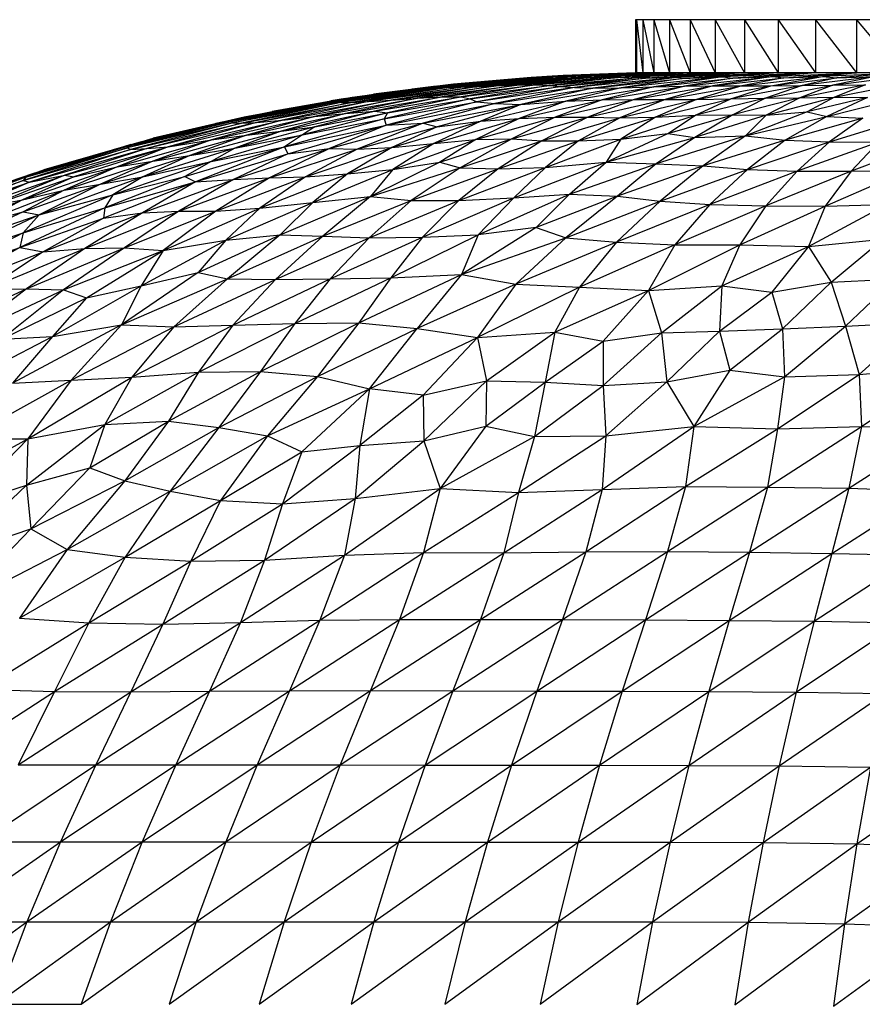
# Paper-space layout '_Izquierda' of a CAD drawing. Header units: millimetres. Extents: x -200 to 200, y -209 to 424.
# Tile 19 of 31: x -50 to -18, y 111 to 149. Entities that reach past the tile are written whole.
import ezdxf

# ---------------------------------------------------------------- set-up
doc = ezdxf.new("R2010")
doc.units = ezdxf.units.MM

psp = doc.layouts.new('_Izquierda')

# ---------------------------------------------------------------- linework, layer by layer
at = {"color": 7, "linetype": 'Continuous', "lineweight": 25}
for p, q in [((26.49, 148.513), (-26.498, 148.513)), ((-26.498, 148.513), (-26.452, 146.502)), ((-26.498, 148.513), (-26.498, 146.502)), ((-26.452, 148.513), (-26.452, 146.502)), ((-26.452, 148.513), (-26.22, 146.502)), ((-26.22, 148.513), (-26.22, 146.502)), ((-26.22, 148.513), (-25.804, 146.502)), ((-25.804, 148.513), (-25.804, 146.502)), ((-25.804, 148.513), (-25.207, 146.502)), ((-25.207, 148.513), (-25.207, 146.502)), ((-25.207, 148.513), (-24.433, 146.502)), ((-24.433, 148.513), (-24.433, 146.502)), ((-24.433, 148.513), (-23.488, 146.502)), ((-23.488, 148.513), (-22.379, 146.502)), ((-23.488, 148.513), (-23.488, 146.502)), ((-22.379, 148.513), (-21.112, 146.502)), ((-22.379, 148.513), (-22.379, 146.502)), ((-21.112, 148.513), (-19.697, 146.502)), ((-21.112, 148.513), (-21.112, 146.502)), ((-19.697, 148.513), (-18.145, 146.502)), ((-19.697, 148.513), (-19.697, 146.502)), ((-18.145, 148.513), (-18.145, 146.502)), ((-18.145, 148.513), (-16.464, 146.502)), ((-29.602, 146.357), (-33.974, 145.97)), ((-30.549, 146.306), (-33.974, 145.97)), ((-33.973, 145.994), (-30.549, 146.306)), ((-29.602, 146.357), (-33.823, 145.959)), ((-33.823, 145.959), (-30.201, 146.298)), ((-30.442, 146.332), (-33.777, 146.029)), ((-33.777, 146.029), (-31.095, 146.256)), ((-29.064, 146.355), (-33.539, 145.954)), ((-30.201, 146.298), (-33.539, 145.954)), ((-30.442, 146.332), (-33.371, 146.08)), ((-33.141, 146.103), (-31.201, 146.272)), ((-33.141, 146.103), (-32.566, 146.15)), ((-29.064, 146.355), (-33.095, 145.963)), ((-33.095, 145.963), (-29.441, 146.304)), ((-28.165, 146.365), (-32.488, 145.983)), ((-29.441, 146.304), (-32.488, 145.983)), ((-28.165, 146.365), (-31.757, 146.013)), ((-31.757, 146.013), (-28.316, 146.322)), ((-31.201, 146.272), (-30.908, 146.292)), ((-30.979, 146.038), (-27.034, 146.374)), ((-28.316, 146.322), (-30.979, 146.038)), ((-29.789, 146.367), (-30.549, 146.306)), ((-30.549, 146.306), (-29.602, 146.357)), ((-29.647, 146.385), (-30.442, 146.332)), ((-30.442, 146.332), (-29.789, 146.367)), ((-27.034, 146.374), (-30.291, 146.048)), ((-30.291, 146.048), (-27.151, 146.325)), ((-29.602, 146.357), (-30.201, 146.298)), ((-30.201, 146.298), (-29.064, 146.355)), ((-26.22, 146.502), (-29.789, 146.367)), ((-26.452, 146.502), (-29.789, 146.367)), ((-29.741, 146.03), (-25.959, 146.366)), ((-27.151, 146.325), (-29.741, 146.03)), ((-26.452, 146.502), (-29.647, 146.385)), ((-26.498, 146.502), (-29.647, 146.385)), ((-29.228, 146.407), (-29.647, 146.385)), ((-25.804, 146.502), (-29.602, 146.357)), ((-26.22, 146.502), (-29.602, 146.357)), ((-29.441, 146.304), (-28.165, 146.365)), ((-29.064, 146.355), (-29.441, 146.304)), ((-25.959, 146.366), (-29.331, 145.989)), ((-29.331, 145.989), (-26.114, 146.302)), ((-26.498, 146.502), (-29.228, 146.407)), ((-25.207, 146.502), (-29.064, 146.355)), ((-25.804, 146.502), (-29.064, 146.355)), ((-24.818, 146.348), (-28.802, 145.949)), ((-26.114, 146.302), (-28.802, 145.949)), ((-24.433, 146.502), (-28.316, 146.322)), ((-28.316, 146.322), (-27.034, 146.374)), ((-28.165, 146.365), (-28.316, 146.322)), ((-24.433, 146.502), (-28.165, 146.365)), ((-25.207, 146.502), (-28.165, 146.365)), ((-24.818, 146.348), (-28.109, 145.923)), ((-28.109, 145.923), (-24.736, 146.288)), ((-27.151, 146.325), (-23.488, 146.502)), ((-27.034, 146.374), (-27.151, 146.325)), ((-27.151, 146.325), (-25.959, 146.366)), ((-27.034, 146.374), (-23.488, 146.502)), ((-24.433, 146.502), (-27.034, 146.374)), ((-23.194, 146.353), (-27.034, 145.94)), ((-24.736, 146.288), (-27.034, 145.94)), ((26.49, 146.502), (-26.498, 146.502)), ((-22.379, 146.502), (-26.114, 146.302)), ((-25.959, 146.366), (-26.114, 146.302)), ((-26.114, 146.302), (-24.818, 146.348)), ((-22.379, 146.502), (-25.959, 146.366)), ((-23.488, 146.502), (-25.959, 146.366)), ((-23.194, 146.353), (-25.802, 145.981)), ((-25.802, 145.981), (-22.821, 146.308)), ((-21.112, 146.502), (-24.818, 146.348)), ((-22.379, 146.502), (-24.818, 146.348)), ((-24.818, 146.348), (-24.736, 146.288)), ((-21.112, 146.502), (-24.736, 146.288)), ((-24.736, 146.288), (-23.194, 146.353)), ((-24.64, 146.001), (-21.326, 146.365)), ((-22.821, 146.308), (-24.64, 146.001)), ((-21.326, 146.365), (-23.578, 146.009)), ((-23.578, 146.009), (-20.893, 146.316)), ((-19.697, 146.502), (-23.194, 146.353)), ((-21.112, 146.502), (-23.194, 146.353)), ((-23.194, 146.353), (-22.821, 146.308)), ((-19.697, 146.502), (-22.821, 146.308)), ((-22.821, 146.308), (-21.326, 146.365)), ((-22.477, 146.011), (-19.437, 146.368)), ((-20.893, 146.316), (-22.477, 146.011)), ((-21.381, 146.018), (-19.437, 146.368)), ((-21.381, 146.018), (-18.893, 146.322)), ((-21.326, 146.365), (-18.145, 146.502)), ((-19.697, 146.502), (-21.326, 146.365)), ((-21.326, 146.365), (-20.893, 146.316)), ((-20.893, 146.316), (-18.145, 146.502)), ((-20.893, 146.316), (-19.437, 146.368)), ((-17.431, 146.373), (-20.196, 146.027)), ((-18.893, 146.322), (-20.196, 146.027)), ((-16.464, 146.502), (-19.437, 146.368)), ((-18.145, 146.502), (-19.437, 146.368)), ((-19.437, 146.368), (-18.893, 146.322)), ((-17.431, 146.373), (-19.035, 146.038)), ((-19.035, 146.038), (-16.771, 146.329)), ((-16.464, 146.502), (-18.893, 146.322)), ((-18.893, 146.322), (-17.431, 146.373)), ((-33.973, 145.994), (-37.846, 145.436)), ((-33.974, 145.97), (-37.846, 145.436)), ((-33.974, 145.97), (-37.836, 145.398)), ((-37.836, 145.398), (-33.823, 145.959)), ((-33.777, 146.029), (-37.699, 145.485)), ((-37.699, 145.485), (-33.973, 145.994)), ((-33.823, 145.959), (-37.613, 145.384)), ((-33.539, 145.954), (-37.613, 145.384)), ((-37.237, 145.383), (-33.095, 145.963)), ((-33.539, 145.954), (-37.237, 145.383)), ((-33.777, 146.029), (-37.198, 145.579)), ((-32.488, 145.983), (-36.582, 145.418)), ((-33.095, 145.963), (-36.582, 145.418)), ((-33.371, 146.08), (-36.396, 145.703)), ((-35.729, 145.477), (-31.757, 146.013)), ((-32.488, 145.983), (-35.729, 145.477)), ((-35.224, 145.849), (-34.931, 145.892)), ((-34.032, 145.998), (-34.931, 145.892)), ((-34.73, 145.548), (-30.979, 146.038)), ((-31.757, 146.013), (-34.73, 145.548)), ((-33.973, 145.994), (-33.974, 145.97)), ((-33.974, 145.97), (-33.823, 145.959)), ((-33.777, 146.029), (-33.973, 145.994)), ((-33.823, 145.959), (-33.539, 145.954)), ((-33.799, 145.597), (-30.291, 146.048)), ((-30.979, 146.038), (-33.799, 145.597)), ((-33.777, 146.029), (-33.371, 146.08)), ((-33.539, 145.954), (-33.095, 145.963)), ((-33.371, 146.08), (-33.141, 146.103)), ((-33.095, 145.963), (-32.488, 145.983)), ((-30.291, 146.048), (-33.076, 145.599)), ((-33.076, 145.599), (-29.741, 146.03)), ((-29.741, 146.03), (-32.737, 145.521)), ((-32.737, 145.521), (-29.331, 145.989)), ((-32.488, 145.983), (-31.757, 146.013)), ((-29.331, 145.989), (-32.486, 145.407)), ((-28.802, 145.949), (-32.486, 145.407)), ((-28.802, 145.949), (-31.815, 145.349)), ((-31.815, 145.349), (-28.109, 145.923)), ((-31.757, 146.013), (-30.979, 146.038)), ((-30.979, 146.038), (-30.291, 146.048)), ((-27.034, 145.94), (-30.834, 145.313)), ((-28.109, 145.923), (-30.834, 145.313)), ((-30.291, 146.048), (-29.741, 146.03)), ((-29.741, 146.03), (-29.331, 145.989)), ((-29.331, 145.989), (-28.802, 145.949)), ((-29.132, 145.431), (-25.802, 145.981)), ((-27.034, 145.94), (-29.132, 145.431)), ((-28.802, 145.949), (-28.109, 145.923)), ((-28.109, 145.923), (-27.034, 145.94)), ((-27.761, 145.484), (-24.64, 146.001)), ((-25.802, 145.981), (-27.761, 145.484)), ((-27.034, 145.94), (-25.802, 145.981)), ((-26.549, 145.499), (-23.578, 146.009)), ((-24.64, 146.001), (-26.549, 145.499)), ((-25.802, 145.981), (-24.64, 146.001)), ((-25.374, 145.501), (-22.477, 146.011)), ((-23.578, 146.009), (-25.374, 145.501)), ((-24.64, 146.001), (-23.578, 146.009)), ((-24.192, 145.501), (-21.381, 146.018)), ((-22.477, 146.011), (-24.192, 145.501)), ((-23.578, 146.009), (-22.477, 146.011)), ((-20.196, 146.027), (-22.896, 145.527)), ((-22.896, 145.527), (-21.381, 146.018)), ((-22.477, 146.011), (-21.381, 146.018)), ((-21.587, 145.548), (-19.035, 146.038)), ((-20.196, 146.027), (-21.587, 145.548)), ((-21.381, 146.018), (-20.196, 146.027)), ((-17.81, 146.048), (-20.289, 145.563)), ((-19.035, 146.038), (-20.289, 145.563)), ((-20.196, 146.027), (-19.035, 146.038)), ((-19.035, 146.038), (-17.81, 146.048)), ((-18.976, 145.59), (-16.645, 146.051)), ((-17.81, 146.048), (-18.976, 145.59)), ((-37.846, 145.436), (-41.76, 144.663)), ((-37.699, 145.485), (-41.635, 144.733)), ((-41.635, 144.733), (-37.846, 145.436)), ((-41.276, 144.832), (-37.198, 145.579)), ((-37.699, 145.485), (-41.276, 144.832)), ((-36.582, 145.418), (-40.81, 144.627)), ((-37.198, 145.579), (-40.225, 145.05)), ((-40.225, 145.05), (-38.011, 145.445)), ((-39.85, 144.72), (-35.729, 145.477)), ((-36.582, 145.418), (-39.85, 144.72)), ((-38.629, 144.857), (-34.73, 145.548)), ((-35.729, 145.477), (-38.629, 144.857)), ((-37.451, 145.535), (-38.011, 145.445)), ((-37.699, 145.485), (-37.846, 145.436)), ((-37.846, 145.436), (-37.836, 145.398)), ((-37.699, 145.485), (-37.198, 145.579)), ((-37.458, 144.968), (-33.799, 145.597)), ((-34.73, 145.548), (-37.458, 144.968)), ((-37.237, 145.383), (-36.582, 145.418)), ((-37.198, 145.579), (-36.396, 145.703)), ((-36.582, 145.418), (-35.729, 145.477)), ((-36.362, 145.053), (-33.076, 145.599)), ((-33.799, 145.597), (-36.362, 145.053)), ((-32.737, 145.521), (-35.997, 144.768)), ((-35.997, 144.768), (-32.486, 145.407)), ((-32.486, 145.407), (-35.913, 144.534)), ((-33.076, 145.599), (-35.86, 144.994)), ((-35.86, 144.994), (-32.737, 145.521)), ((-35.729, 145.477), (-34.73, 145.548)), ((-34.73, 145.548), (-33.799, 145.597)), ((-33.799, 145.597), (-33.076, 145.599)), ((-33.076, 145.599), (-32.737, 145.521)), ((-32.737, 145.521), (-32.486, 145.407)), ((-32.486, 145.407), (-31.815, 145.349)), ((-32.343, 144.679), (-29.132, 145.431)), ((-30.891, 144.779), (-27.761, 145.484)), ((-29.132, 145.431), (-30.891, 144.779)), ((-30.834, 145.313), (-29.132, 145.431)), ((-29.53, 144.828), (-26.549, 145.499)), ((-27.761, 145.484), (-29.53, 144.828)), ((-29.132, 145.431), (-27.761, 145.484)), ((-28.295, 144.826), (-25.374, 145.501)), ((-26.549, 145.499), (-28.295, 144.826)), ((-27.761, 145.484), (-26.549, 145.499)), ((-27.084, 144.808), (-24.192, 145.501)), ((-25.374, 145.501), (-27.084, 144.808)), ((-26.549, 145.499), (-25.374, 145.501)), ((-25.737, 144.826), (-22.896, 145.527)), ((-24.192, 145.501), (-25.737, 144.826)), ((-25.374, 145.501), (-24.192, 145.501)), ((-21.587, 145.548), (-24.234, 144.901)), ((-24.234, 144.901), (-22.896, 145.527)), ((-24.192, 145.501), (-22.896, 145.527)), ((-22.896, 145.527), (-21.587, 145.548)), ((-20.289, 145.563), (-22.821, 144.925)), ((-21.587, 145.548), (-22.821, 144.925)), ((-21.587, 145.548), (-20.289, 145.563)), ((-21.554, 144.905), (-18.976, 145.59)), ((-20.289, 145.563), (-21.554, 144.905)), ((-20.289, 145.563), (-18.976, 145.59)), ((-18.976, 145.59), (-20.014, 145.035)), ((-17.734, 145.58), (-20.014, 145.035)), ((-17.734, 145.58), (-19.261, 144.862)), ((-19.261, 144.862), (-16.646, 145.514)), ((-18.976, 145.59), (-17.734, 145.58)), ((-41.76, 144.663), (-37.836, 145.398)), ((-37.836, 145.398), (-41.699, 144.615)), ((-37.613, 145.384), (-41.699, 144.615)), ((-37.613, 145.384), (-41.375, 144.604)), ((-41.375, 144.604), (-37.237, 145.383)), ((-41.276, 144.832), (-40.225, 145.05)), ((-37.237, 145.383), (-40.81, 144.627)), ((-39.887, 144.307), (-36.362, 145.053)), ((-36.362, 145.053), (-38.607, 144.462)), ((-37.836, 145.398), (-37.613, 145.384)), ((-37.613, 145.384), (-37.237, 145.383)), ((-37.458, 144.968), (-36.362, 145.053)), ((-36.362, 145.053), (-35.86, 144.994)), ((-35.913, 144.534), (-31.815, 145.349)), ((-31.815, 145.349), (-34.516, 144.599)), ((-34.516, 144.599), (-30.834, 145.313)), ((-30.834, 145.313), (-33.993, 144.468)), ((-30.834, 145.313), (-32.343, 144.679)), ((-31.815, 145.349), (-30.834, 145.313)), ((-20.014, 145.035), (-22.344, 144.126)), ((-21.554, 144.905), (-20.014, 145.035)), ((-20.014, 145.035), (-19.261, 144.862)), ((-41.76, 144.663), (-45.686, 143.668)), ((-41.635, 144.733), (-45.568, 143.765)), ((-45.568, 143.765), (-41.76, 144.663)), ((-45.266, 143.881), (-41.276, 144.832)), ((-41.635, 144.733), (-45.266, 143.881)), ((-41.276, 144.832), (-44.717, 144.033)), ((-44.149, 143.709), (-39.85, 144.72)), ((-42.512, 143.976), (-38.629, 144.857)), ((-39.85, 144.72), (-42.512, 143.976)), ((-41.685, 144.737), (-42.345, 144.595)), ((-41.635, 144.733), (-41.76, 144.663)), ((-41.76, 144.663), (-41.699, 144.615)), ((-41.635, 144.733), (-41.276, 144.832)), ((-41.19, 144.147), (-37.458, 144.968)), ((-38.629, 144.857), (-41.19, 144.147)), ((-40.81, 144.627), (-39.85, 144.72)), ((-37.458, 144.968), (-39.887, 144.307)), ((-39.85, 144.72), (-38.629, 144.857)), ((-35.997, 144.768), (-39.756, 143.709)), ((-35.86, 144.994), (-39.075, 144.159)), ((-39.075, 144.159), (-35.997, 144.768)), ((-38.629, 144.857), (-37.458, 144.968)), ((-38.607, 144.462), (-35.86, 144.994)), ((-35.86, 144.994), (-35.997, 144.768)), ((-35.997, 144.768), (-35.913, 144.534)), ((-35.699, 143.68), (-32.343, 144.679)), ((-34.117, 143.836), (-30.891, 144.779)), ((-32.343, 144.679), (-34.117, 143.836)), ((-33.993, 144.468), (-32.343, 144.679)), ((-32.532, 143.983), (-29.53, 144.828)), ((-30.891, 144.779), (-32.532, 143.983)), ((-32.343, 144.679), (-30.891, 144.779)), ((-29.53, 144.828), (-31.174, 144.014)), ((-31.174, 144.014), (-28.295, 144.826)), ((-30.891, 144.779), (-29.53, 144.828)), ((-28.295, 144.826), (-30.038, 143.943)), ((-30.038, 143.943), (-27.084, 144.808)), ((-29.53, 144.828), (-28.295, 144.826)), ((-28.647, 143.936), (-25.737, 144.826)), ((-27.084, 144.808), (-28.647, 143.936)), ((-28.295, 144.826), (-27.084, 144.808)), ((-27.084, 144.808), (-25.737, 144.826)), ((-27.054, 143.996), (-24.234, 144.901)), ((-25.737, 144.826), (-27.054, 143.996)), ((-25.737, 144.826), (-24.234, 144.901)), ((-25.274, 144.212), (-22.821, 144.925)), ((-25.274, 144.212), (-24.234, 144.901)), ((-22.821, 144.925), (-24.25, 144.067)), ((-21.554, 144.905), (-24.25, 144.067)), ((-24.234, 144.901), (-22.821, 144.925)), ((-22.821, 144.925), (-21.554, 144.905)), ((-21.554, 144.905), (-22.344, 144.126)), ((-22.344, 144.126), (-19.261, 144.862)), ((-19.261, 144.862), (-20.847, 143.964)), ((-17.901, 144.8), (-20.847, 143.964)), ((-19.261, 144.862), (-17.901, 144.8)), ((-17.901, 144.8), (-19.162, 143.895)), ((-19.162, 143.895), (-16.329, 144.778)), ((-41.699, 144.615), (-45.686, 143.668)), ((-41.699, 144.615), (-45.57, 143.607)), ((-45.57, 143.607), (-41.375, 144.604)), ((-40.81, 144.627), (-44.953, 143.652)), ((-41.375, 144.604), (-44.953, 143.652)), ((-44.717, 144.033), (-42.345, 144.595)), ((-40.81, 144.627), (-44.149, 143.709)), ((-43.335, 143.38), (-39.887, 144.307)), ((-41.699, 144.615), (-41.375, 144.604)), ((-38.607, 144.462), (-41.636, 143.662)), ((-39.887, 144.307), (-41.636, 143.662)), ((-41.375, 144.604), (-40.81, 144.627)), ((-41.19, 144.147), (-39.887, 144.307)), ((-39.887, 144.307), (-38.607, 144.462)), ((-39.756, 143.709), (-35.913, 144.534)), ((-39.629, 143.447), (-35.913, 144.534)), ((-38.607, 144.462), (-39.075, 144.159)), ((-38.06, 143.648), (-34.516, 144.599)), ((-35.913, 144.534), (-38.06, 143.648)), ((-34.516, 144.599), (-37.015, 143.627)), ((-37.015, 143.627), (-33.993, 144.468)), ((-35.913, 144.534), (-34.516, 144.599)), ((-33.993, 144.468), (-35.699, 143.68)), ((-34.516, 144.599), (-33.993, 144.468)), ((-46.08, 142.953), (-42.512, 143.976)), ((-45.266, 143.881), (-44.717, 144.033)), ((-44.726, 143.174), (-41.19, 144.147)), ((-42.512, 143.976), (-44.726, 143.174)), ((-44.149, 143.709), (-42.512, 143.976)), ((-41.19, 144.147), (-43.335, 143.38)), ((-39.075, 144.159), (-42.525, 143.162)), ((-42.512, 143.976), (-41.19, 144.147)), ((-41.636, 143.662), (-39.075, 144.159)), ((-39.075, 144.159), (-39.756, 143.709)), ((-35.668, 142.855), (-32.532, 143.983)), ((-34.117, 143.836), (-32.532, 143.983)), ((-33.892, 143.133), (-31.174, 144.014)), ((-32.532, 143.983), (-33.892, 143.133)), ((-31.174, 144.014), (-33.118, 142.924)), ((-33.118, 142.924), (-30.038, 143.943)), ((-32.532, 143.983), (-31.174, 144.014)), ((-30.038, 143.943), (-31.679, 142.884)), ((-31.679, 142.884), (-28.647, 143.936)), ((-31.174, 144.014), (-30.038, 143.943)), ((-30.038, 143.943), (-28.647, 143.936)), ((-29.897, 142.931), (-27.054, 143.996)), ((-28.647, 143.936), (-29.897, 142.931)), ((-28.647, 143.936), (-27.054, 143.996)), ((-27.607, 143.132), (-25.274, 144.212)), ((-27.607, 143.132), (-24.25, 144.067)), ((-27.054, 143.996), (-27.607, 143.132)), ((-27.054, 143.996), (-25.274, 144.212)), ((-22.344, 144.126), (-25.709, 143.074)), ((-24.25, 144.067), (-25.709, 143.074)), ((-25.274, 144.212), (-24.25, 144.067)), ((-24.25, 144.067), (-22.344, 144.126)), ((-22.344, 144.126), (-23.943, 142.999)), ((-20.847, 143.964), (-23.943, 142.999)), ((-22.344, 144.126), (-20.847, 143.964)), ((-20.847, 143.964), (-22.266, 142.858)), ((-20.847, 143.964), (-19.162, 143.895)), ((-15.313, 143.933), (-18.351, 142.787)), ((-45.686, 143.668), (-49.625, 142.435)), ((-49.625, 142.435), (-45.57, 143.607)), ((-45.568, 143.765), (-49.528, 142.561)), ((-49.528, 142.561), (-45.686, 143.668)), ((-44.953, 143.652), (-49.388, 142.372)), ((-45.57, 143.607), (-49.388, 142.372)), ((-49.239, 142.707), (-45.266, 143.881)), ((-45.568, 143.765), (-49.239, 142.707)), ((-45.266, 143.881), (-48.855, 142.845)), ((-48.053, 142.636), (-44.149, 143.709)), ((-44.953, 143.652), (-48.053, 142.636)), ((-44.149, 143.709), (-47.721, 142.573)), ((-45.842, 143.717), (-46.231, 143.603)), ((-44.149, 143.709), (-46.08, 142.953)), ((-45.565, 143.795), (-45.842, 143.717)), ((-45.568, 143.765), (-45.686, 143.668)), ((-45.686, 143.668), (-45.57, 143.607)), ((-45.57, 143.607), (-44.953, 143.652)), ((-45.568, 143.765), (-45.266, 143.881)), ((-41.636, 143.662), (-45.111, 142.58)), ((-44.953, 143.652), (-44.149, 143.709)), ((-43.516, 142.595), (-39.756, 143.709)), ((-43.335, 143.38), (-41.636, 143.662)), ((-39.756, 143.709), (-43.123, 142.383)), ((-42.525, 143.162), (-39.756, 143.709)), ((-41.636, 143.662), (-42.525, 143.162)), ((-41.682, 142.474), (-38.06, 143.648)), ((-38.06, 143.648), (-40.32, 142.541)), ((-40.32, 142.541), (-37.015, 143.627)), ((-39.756, 143.709), (-39.629, 143.447)), ((-39.629, 143.447), (-38.06, 143.648)), ((-38.959, 142.578), (-35.699, 143.68)), ((-37.015, 143.627), (-38.959, 142.578)), ((-38.06, 143.648), (-37.015, 143.627)), ((-37.376, 142.689), (-34.117, 143.836)), ((-35.699, 143.68), (-37.376, 142.689)), ((-37.015, 143.627), (-35.699, 143.68)), ((-35.699, 143.68), (-34.117, 143.836)), ((-34.117, 143.836), (-35.668, 142.855)), ((-22.266, 142.858), (-19.162, 143.895)), ((-19.162, 143.895), (-20.387, 142.793)), ((-17.319, 143.885), (-20.387, 142.793)), ((-19.162, 143.895), (-17.319, 143.885)), ((-17.319, 143.885), (-18.351, 142.787)), ((-46.709, 142.296), (-43.335, 143.38)), ((-43.335, 143.38), (-45.111, 142.58)), ((-44.726, 143.174), (-43.335, 143.38)), ((-43.123, 142.383), (-39.629, 143.447)), ((-39.629, 143.447), (-41.682, 142.474)), ((-52.797, 141.481), (-48.855, 142.845)), ((-49.66, 141.713), (-46.08, 142.953)), ((-49.239, 142.707), (-48.855, 142.845)), ((-48.075, 142.075), (-44.726, 143.174)), ((-46.08, 142.953), (-48.075, 142.075)), ((-47.721, 142.573), (-46.08, 142.953)), ((-44.726, 143.174), (-46.709, 142.296)), ((-42.525, 143.162), (-46.238, 141.896)), ((-46.08, 142.953), (-44.726, 143.174)), ((-45.111, 142.58), (-42.525, 143.162)), ((-42.525, 143.162), (-43.516, 142.595)), ((-38.686, 141.604), (-35.668, 142.855)), ((-37.376, 142.689), (-35.668, 142.855)), ((-33.892, 143.133), (-36.508, 141.835)), ((-36.508, 141.835), (-33.118, 142.924)), ((-35.668, 142.855), (-36.508, 141.835)), ((-35.668, 142.855), (-33.892, 143.133)), ((-33.118, 142.924), (-34.977, 141.683)), ((-34.977, 141.683), (-31.679, 142.884)), ((-33.892, 143.133), (-33.118, 142.924)), ((-33.166, 141.679), (-29.897, 142.931)), ((-31.679, 142.884), (-33.166, 141.679)), ((-33.118, 142.924), (-31.679, 142.884)), ((-31.679, 142.884), (-29.897, 142.931)), ((-31.095, 141.787), (-27.607, 143.132)), ((-29.897, 142.931), (-31.095, 141.787)), ((-29.897, 142.931), (-27.607, 143.132)), ((-28.995, 141.921), (-27.607, 143.132)), ((-28.995, 141.921), (-25.709, 143.074)), ((-27.607, 143.132), (-25.709, 143.074)), ((-25.709, 143.074), (-27.171, 141.85)), ((-23.943, 142.999), (-27.171, 141.85)), ((-25.709, 143.074), (-23.943, 142.999)), ((-23.943, 142.999), (-25.57, 141.655)), ((-25.57, 141.655), (-22.266, 142.858)), ((-23.943, 142.999), (-22.266, 142.858)), ((-22.266, 142.858), (-23.689, 141.531)), ((-22.266, 142.858), (-20.387, 142.793)), ((-19.335, 141.466), (-16.251, 142.819)), ((-18.351, 142.787), (-16.251, 142.819)), ((-49.625, 142.435), (-53.594, 140.945)), ((-49.528, 142.561), (-53.523, 141.104)), ((-53.523, 141.104), (-49.625, 142.435)), ((-53.214, 141.297), (-49.239, 142.707)), ((-49.528, 142.561), (-53.214, 141.297)), ((-49.239, 142.707), (-52.797, 141.481)), ((-51.684, 141.372), (-48.053, 142.636)), ((-48.053, 142.636), (-50.855, 141.486)), ((-50.855, 141.486), (-47.721, 142.573)), ((-47.721, 142.573), (-49.66, 141.713)), ((-49.528, 142.561), (-49.625, 142.435)), ((-49.625, 142.435), (-49.388, 142.372)), ((-49.528, 142.561), (-49.239, 142.707)), ((-49.388, 142.372), (-48.053, 142.636)), ((-45.111, 142.58), (-49.024, 141.137)), ((-48.053, 142.636), (-47.721, 142.573)), ((-46.709, 142.296), (-45.111, 142.58)), ((-43.516, 142.595), (-46.545, 141.411)), ((-46.238, 141.896), (-43.516, 142.595)), ((-45.111, 142.58), (-46.238, 141.896)), ((-45.127, 141.216), (-41.682, 142.474)), ((-43.746, 141.276), (-40.32, 142.541)), ((-41.682, 142.474), (-43.746, 141.276)), ((-43.516, 142.595), (-43.123, 142.383)), ((-43.123, 142.383), (-41.682, 142.474)), ((-42.35, 141.283), (-38.959, 142.578)), ((-40.32, 142.541), (-42.35, 141.283)), ((-41.682, 142.474), (-40.32, 142.541)), ((-40.684, 141.389), (-37.376, 142.689)), ((-38.959, 142.578), (-40.684, 141.389)), ((-40.32, 142.541), (-38.959, 142.578)), ((-38.959, 142.578), (-37.376, 142.689)), ((-37.376, 142.689), (-38.686, 141.604)), ((-20.387, 142.793), (-23.689, 141.531)), ((-20.387, 142.793), (-21.574, 141.485)), ((-18.351, 142.787), (-21.574, 141.485)), ((-20.387, 142.793), (-18.351, 142.787)), ((-18.351, 142.787), (-19.335, 141.466)), ((-53.594, 140.945), (-49.388, 142.372)), ((-49.388, 142.372), (-53.079, 140.984)), ((-49.388, 142.372), (-51.684, 141.372)), ((-51.409, 140.775), (-48.075, 142.075)), ((-49.66, 141.713), (-48.075, 142.075)), ((-49.624, 141.252), (-46.709, 142.296)), ((-48.075, 142.075), (-49.624, 141.252)), ((-46.709, 142.296), (-49.024, 141.137)), ((-48.075, 142.075), (-46.709, 142.296)), ((-43.123, 142.383), (-46.601, 141.015)), ((-46.545, 141.411), (-43.123, 142.383)), ((-43.123, 142.383), (-45.127, 141.216)), ((-52.927, 140.409), (-49.66, 141.713)), ((-49.66, 141.713), (-51.409, 140.775)), ((-50.855, 141.486), (-49.66, 141.713)), ((-46.238, 141.896), (-49.631, 140.458)), ((-49.024, 141.137), (-46.238, 141.896)), ((-46.238, 141.896), (-46.545, 141.411)), ((-39.917, 140.388), (-36.508, 141.835)), ((-38.686, 141.604), (-36.508, 141.835)), ((-36.508, 141.835), (-38.314, 140.334)), ((-36.508, 141.835), (-34.977, 141.683)), ((-34.547, 140.303), (-31.095, 141.787)), ((-33.166, 141.679), (-31.095, 141.787)), ((-32.434, 140.387), (-28.995, 141.921)), ((-31.095, 141.787), (-32.434, 140.387)), ((-31.095, 141.787), (-28.995, 141.921)), ((-30.25, 140.664), (-28.995, 141.921)), ((-27.171, 141.85), (-30.25, 140.664)), ((-27.171, 141.85), (-29.127, 140.271)), ((-28.995, 141.921), (-27.171, 141.85)), ((-27.171, 141.85), (-25.57, 141.655)), ((-46.545, 141.411), (-49.75, 139.915)), ((-49.631, 140.458), (-46.545, 141.411)), ((-46.545, 141.411), (-46.601, 141.015)), ((-44.341, 139.792), (-40.684, 141.389)), ((-42.35, 141.283), (-40.684, 141.389)), ((-41.969, 140.187), (-38.686, 141.604)), ((-40.684, 141.389), (-41.969, 140.187)), ((-40.684, 141.389), (-38.686, 141.604)), ((-38.686, 141.604), (-39.917, 140.388)), ((-38.314, 140.334), (-34.977, 141.683)), ((-34.977, 141.683), (-36.558, 140.272)), ((-36.558, 140.272), (-33.166, 141.679)), ((-34.977, 141.683), (-33.166, 141.679)), ((-33.166, 141.679), (-34.547, 140.303)), ((-29.127, 140.271), (-25.57, 141.655)), ((-25.57, 141.655), (-27.212, 140.107)), ((-23.689, 141.531), (-27.212, 140.107)), ((-25.57, 141.655), (-23.689, 141.531)), ((-23.689, 141.531), (-25.004, 140.004)), ((-21.574, 141.485), (-25.004, 140.004)), ((-23.689, 141.531), (-21.574, 141.485)), ((-21.574, 141.485), (-22.55, 140.008)), ((-22.55, 140.008), (-19.335, 141.466)), ((-21.574, 141.485), (-19.335, 141.466)), ((-19.964, 139.947), (-17.001, 141.537)), ((-19.335, 141.466), (-19.964, 139.947)), ((-19.335, 141.466), (-17.001, 141.537)), ((-49.024, 141.137), (-52.693, 139.426)), ((-49.624, 141.252), (-52.363, 140.001)), ((-52.363, 140.001), (-49.024, 141.137)), ((-51.409, 140.775), (-49.624, 141.252)), ((-49.75, 139.915), (-46.601, 141.015)), ((-49.024, 141.137), (-49.631, 140.458)), ((-49.624, 141.252), (-49.024, 141.137)), ((-48.88, 139.748), (-45.127, 141.216)), ((-46.601, 141.015), (-48.88, 139.748)), ((-47.306, 139.871), (-43.746, 141.276)), ((-45.127, 141.216), (-47.306, 139.871)), ((-46.601, 141.015), (-45.127, 141.216)), ((-45.806, 139.897), (-42.35, 141.283)), ((-43.746, 141.276), (-45.806, 139.897)), ((-45.127, 141.216), (-43.746, 141.276)), ((-42.35, 141.283), (-44.341, 139.792)), ((-43.746, 141.276), (-42.35, 141.283)), ((-30.25, 140.664), (-33.075, 138.889)), ((-30.25, 140.664), (-32.434, 140.387)), ((-30.25, 140.664), (-29.127, 140.271)), ((-49.631, 140.458), (-52.928, 138.79)), ((-52.693, 139.426), (-49.631, 140.458)), ((-49.631, 140.458), (-49.75, 139.915)), ((-43.019, 138.963), (-39.917, 140.388)), ((-41.969, 140.187), (-39.917, 140.388)), ((-39.917, 140.388), (-41.904, 138.724)), ((-41.904, 138.724), (-38.314, 140.334)), ((-38.314, 140.334), (-40.095, 138.703)), ((-40.095, 138.703), (-36.558, 140.272)), ((-39.917, 140.388), (-38.314, 140.334)), ((-38.314, 140.334), (-36.558, 140.272)), ((-38.027, 138.72), (-34.547, 140.303)), ((-36.558, 140.272), (-38.027, 138.72)), ((-36.558, 140.272), (-34.547, 140.303)), ((-35.737, 138.768), (-32.434, 140.387)), ((-34.547, 140.303), (-35.737, 138.768)), ((-34.547, 140.303), (-32.434, 140.387)), ((-32.434, 140.387), (-33.075, 138.889)), ((-33.075, 138.889), (-29.127, 140.271)), ((-29.127, 140.271), (-31.018, 138.522)), ((-29.127, 140.271), (-27.212, 140.107)), ((-19.964, 139.947), (-17.156, 140.221)), ((-19.099, 138.604), (-17.156, 140.221)), ((-52.928, 138.79), (-49.75, 139.915)), ((-49.75, 139.915), (-52.696, 138.233)), ((-51.039, 138.314), (-47.306, 139.871)), ((-49.75, 139.915), (-48.88, 139.748)), ((-49.502, 138.353), (-45.806, 139.897)), ((-47.306, 139.871), (-49.502, 138.353)), ((-48.88, 139.748), (-47.306, 139.871)), ((-45.806, 139.897), (-48.101, 138.304)), ((-47.306, 139.871), (-45.806, 139.897)), ((-45.806, 139.897), (-44.341, 139.792)), ((-45.172, 138.467), (-41.969, 140.187)), ((-44.341, 139.792), (-41.969, 140.187)), ((-41.969, 140.187), (-43.019, 138.963)), ((-27.212, 140.107), (-31.018, 138.522)), ((-27.212, 140.107), (-28.611, 138.417)), ((-25.004, 140.004), (-28.611, 138.417)), ((-27.212, 140.107), (-25.004, 140.004)), ((-26.005, 138.287), (-22.55, 140.008)), ((-25.004, 140.004), (-26.005, 138.287)), ((-25.004, 140.004), (-22.55, 140.008)), ((-22.55, 140.008), (-23.229, 138.467)), ((-23.229, 138.467), (-19.964, 139.947)), ((-22.55, 140.008), (-19.964, 139.947)), ((-19.964, 139.947), (-21.343, 138.223)), ((-19.964, 139.947), (-19.099, 138.604)), ((-52.696, 138.233), (-48.88, 139.748)), ((-48.88, 139.748), (-51.039, 138.314)), ((-48.101, 138.304), (-44.341, 139.792)), ((-47.239, 138.006), (-44.341, 139.792)), ((-44.341, 139.792), (-45.172, 138.467)), ((-43.019, 138.963), (-45.92, 136.994)), ((-45.92, 136.994), (-41.904, 138.724)), ((-45.172, 138.467), (-43.019, 138.963)), ((-41.904, 138.724), (-43.933, 136.909)), ((-43.019, 138.963), (-41.904, 138.724)), ((-41.904, 138.724), (-40.095, 138.703)), ((-41.71, 136.974), (-38.027, 138.72)), ((-40.095, 138.703), (-38.027, 138.72)), ((-39.361, 137.044), (-35.737, 138.768)), ((-38.027, 138.72), (-39.361, 137.044)), ((-38.027, 138.72), (-35.737, 138.768)), ((-36.948, 137.062), (-33.075, 138.889)), ((-35.737, 138.768), (-36.948, 137.062)), ((-35.737, 138.768), (-33.075, 138.889)), ((-33.075, 138.889), (-34.743, 136.85)), ((-33.075, 138.889), (-31.018, 138.522)), ((-19.099, 138.604), (-16.686, 138.722)), ((-18.559, 136.942), (-16.686, 138.722)), ((-53.249, 136.624), (-49.502, 138.353)), ((-49.502, 138.353), (-51.813, 136.577)), ((-51.039, 138.314), (-49.502, 138.353)), ((-49.502, 138.353), (-48.101, 138.304)), ((-48.517, 136.545), (-45.172, 138.467)), ((-47.239, 138.006), (-45.172, 138.467)), ((-45.172, 138.467), (-45.92, 136.994)), ((-43.933, 136.909), (-40.095, 138.703)), ((-40.095, 138.703), (-41.71, 136.974)), ((-31.018, 138.522), (-34.743, 136.85)), ((-31.018, 138.522), (-32.468, 136.513)), ((-28.611, 138.417), (-32.468, 136.513)), ((-31.018, 138.522), (-28.611, 138.417)), ((-28.611, 138.417), (-29.543, 136.716)), ((-28.611, 138.417), (-26.005, 138.287)), ((-26.005, 138.287), (-23.229, 138.467)), ((-25.517, 136.689), (-23.229, 138.467)), ((-23.229, 138.467), (-23.319, 136.753)), ((-23.229, 138.467), (-21.343, 138.223)), ((-21.343, 138.223), (-19.099, 138.604)), ((-20.941, 136.833), (-19.099, 138.604)), ((-19.099, 138.604), (-18.559, 136.942)), ((-51.813, 136.577), (-48.101, 138.304)), ((-48.101, 138.304), (-50.435, 136.444)), ((-50.435, 136.444), (-47.239, 138.006)), ((-47.239, 138.006), (-48.517, 136.545)), ((-48.101, 138.304), (-47.239, 138.006)), ((-29.543, 136.716), (-26.005, 138.287)), ((-26.005, 138.287), (-27.721, 136.367)), ((-26.005, 138.287), (-25.517, 136.689)), ((-23.319, 136.753), (-21.343, 138.223)), ((-21.343, 138.223), (-20.941, 136.833)), ((-45.92, 136.994), (-50.034, 134.784)), ((-48.517, 136.545), (-45.92, 136.994)), ((-45.92, 136.994), (-47.822, 134.899)), ((-47.822, 134.899), (-43.933, 136.909)), ((-45.92, 136.994), (-43.933, 136.909)), ((-45.519, 135.016), (-41.71, 136.974)), ((-43.933, 136.909), (-45.519, 135.016)), ((-43.933, 136.909), (-41.71, 136.974)), ((-43.011, 135.204), (-39.361, 137.044)), ((-41.71, 136.974), (-43.011, 135.204)), ((-41.71, 136.974), (-39.361, 137.044)), ((-40.664, 135.22), (-36.948, 137.062)), ((-39.361, 137.044), (-40.664, 135.22)), ((-39.361, 137.044), (-36.948, 137.062)), ((-36.948, 137.062), (-38.512, 135.04)), ((-36.948, 137.062), (-34.743, 136.85)), ((-20.941, 136.833), (-18.559, 136.942)), ((-20.861, 135.026), (-18.559, 136.942)), ((-18.559, 136.942), (-15.875, 137.066)), ((-18.559, 136.942), (-18.044, 135.116)), ((-18.044, 135.116), (-15.875, 137.066)), ((-52.253, 134.611), (-48.517, 136.545)), ((-50.435, 136.444), (-48.517, 136.545)), ((-48.517, 136.545), (-50.034, 134.784)), ((-38.512, 135.04), (-34.743, 136.85)), ((-36.54, 134.574), (-34.743, 136.85)), ((-36.54, 134.574), (-32.468, 136.513)), ((-34.743, 136.85), (-32.468, 136.513)), ((-32.468, 136.513), (-34.516, 134.332)), ((-32.468, 136.513), (-29.543, 136.716)), ((-32.468, 136.513), (-32.12, 134.878)), ((-32.12, 134.878), (-29.543, 136.716)), ((-29.543, 136.716), (-29.91, 134.823)), ((-29.543, 136.716), (-27.721, 136.367)), ((-27.721, 136.367), (-25.517, 136.689)), ((-27.713, 134.691), (-25.517, 136.689)), ((-25.517, 136.689), (-23.319, 136.753)), ((-25.517, 136.689), (-25.314, 134.838)), ((-25.314, 134.838), (-23.319, 136.753)), ((-23.319, 136.753), (-20.941, 136.833)), ((-23.319, 136.753), (-22.935, 135.271)), ((-22.935, 135.271), (-20.941, 136.833)), ((-20.941, 136.833), (-20.861, 135.026)), ((-29.91, 134.823), (-27.721, 136.367)), ((-27.721, 136.367), (-27.713, 134.691)), ((-18.044, 135.116), (-14.591, 135.436)), ((-17.952, 133.146), (-14.591, 135.436)), ((-49.454, 132.681), (-45.519, 135.016)), ((-47.822, 134.899), (-45.519, 135.016)), ((-46.542, 133.227), (-43.011, 135.204)), ((-45.519, 135.016), (-46.542, 133.227)), ((-45.519, 135.016), (-43.011, 135.204)), ((-44.143, 133.347), (-40.664, 135.22)), ((-43.011, 135.204), (-44.143, 133.347)), ((-43.011, 135.204), (-40.664, 135.22)), ((-40.664, 135.22), (-42.24, 133.105)), ((-42.24, 133.105), (-38.512, 135.04)), ((-40.664, 135.22), (-38.512, 135.04)), ((-38.512, 135.04), (-40.399, 132.794)), ((-38.512, 135.04), (-36.54, 134.574)), ((-25.314, 134.838), (-22.935, 135.271)), ((-22.935, 135.271), (-24.292, 133.148)), ((-24.292, 133.148), (-20.861, 135.026)), ((-22.935, 135.271), (-20.861, 135.026)), ((-21.133, 133.062), (-18.044, 135.116)), ((-20.861, 135.026), (-21.133, 133.062)), ((-20.861, 135.026), (-18.044, 135.116)), ((-18.044, 135.116), (-17.952, 133.146)), ((-51.791, 132.695), (-47.822, 134.899)), ((-50.034, 134.784), (-47.822, 134.899)), ((-47.822, 134.899), (-49.454, 132.681)), ((-34.516, 134.332), (-32.12, 134.878)), ((-34.493, 132.607), (-32.12, 134.878)), ((-32.12, 134.878), (-32.151, 133.158)), ((-32.151, 133.158), (-29.91, 134.823)), ((-32.12, 134.878), (-29.91, 134.823)), ((-29.91, 134.823), (-30.317, 132.773)), ((-30.317, 132.773), (-27.713, 134.691)), ((-29.91, 134.823), (-27.713, 134.691)), ((-27.713, 134.691), (-25.314, 134.838)), ((-27.713, 134.691), (-27.615, 132.799)), ((-27.615, 132.799), (-25.314, 134.838)), ((-25.314, 134.838), (-24.292, 133.148)), ((-40.399, 132.794), (-36.54, 134.574)), ((-39.097, 132.192), (-36.54, 134.574)), ((-36.54, 134.574), (-36.907, 132.433)), ((-34.516, 134.332), (-36.907, 132.433)), ((-34.516, 134.332), (-36.54, 134.574)), ((-34.516, 134.332), (-34.493, 132.607)), ((-49.51, 130.931), (-46.542, 133.227)), ((-49.454, 132.681), (-46.542, 133.227)), ((-47.108, 131.585), (-44.143, 133.347)), ((-46.542, 133.227), (-47.108, 131.585)), ((-46.542, 133.227), (-44.143, 133.347)), ((-44.143, 133.347), (-45.783, 131.091)), ((-44.143, 133.347), (-42.24, 133.105)), ((-34.493, 132.607), (-32.151, 133.158)), ((-32.151, 133.158), (-33.872, 130.807)), ((-32.151, 133.158), (-30.317, 132.773)), ((-27.758, 130.775), (-24.292, 133.148)), ((-27.615, 132.799), (-24.292, 133.148)), ((-24.292, 133.148), (-24.609, 130.88)), ((-24.292, 133.148), (-21.133, 133.062)), ((-21.505, 130.859), (-17.952, 133.146)), ((-21.133, 133.062), (-17.952, 133.146)), ((-17.952, 133.146), (-18.439, 130.819)), ((-17.952, 133.146), (-14.915, 133.085)), ((-45.783, 131.091), (-42.24, 133.105)), ((-42.24, 133.105), (-44.071, 130.706)), ((-44.071, 130.706), (-40.399, 132.794)), ((-42.24, 133.105), (-40.399, 132.794)), ((-40.399, 132.794), (-42.17, 130.351)), ((-40.399, 132.794), (-39.097, 132.192)), ((-33.872, 130.807), (-30.317, 132.773)), ((-30.915, 130.66), (-27.615, 132.799)), ((-30.317, 132.773), (-30.915, 130.66)), ((-30.317, 132.773), (-27.615, 132.799)), ((-27.615, 132.799), (-27.758, 130.775)), ((-24.609, 130.88), (-21.133, 133.062)), ((-21.133, 133.062), (-21.505, 130.859)), ((-18.439, 130.819), (-14.915, 133.085)), ((-53.36, 130.539), (-49.454, 132.681)), ((-49.454, 132.681), (-51.886, 130.175)), ((-51.791, 132.695), (-49.454, 132.681)), ((-49.454, 132.681), (-49.51, 130.931)), ((-39.832, 130.227), (-36.907, 132.433)), ((-39.097, 132.192), (-36.907, 132.433)), ((-37.086, 130.427), (-34.493, 132.607)), ((-36.907, 132.433), (-37.086, 130.427)), ((-36.907, 132.433), (-34.493, 132.607)), ((-34.493, 132.607), (-33.872, 130.807)), ((-42.17, 130.351), (-39.097, 132.192)), ((-39.097, 132.192), (-39.832, 130.227)), ((-49.51, 130.931), (-47.108, 131.585)), ((-47.108, 131.585), (-49.345, 129.279)), ((-47.108, 131.585), (-45.783, 131.091)), ((-52.27, 128.292), (-49.51, 130.931)), ((-51.886, 130.175), (-49.51, 130.931)), ((-49.51, 130.931), (-49.345, 129.279)), ((-49.345, 129.279), (-45.783, 131.091)), ((-45.783, 131.091), (-47.965, 128.508)), ((-45.783, 131.091), (-44.071, 130.706)), ((-47.965, 128.508), (-44.071, 130.706)), ((-44.071, 130.706), (-45.776, 128.211)), ((-44.071, 130.706), (-42.17, 130.351)), ((-37.491, 128.295), (-33.872, 130.807)), ((-37.086, 130.427), (-33.872, 130.807)), ((-33.872, 130.807), (-34.505, 128.392)), ((-34.505, 128.392), (-30.915, 130.66)), ((-33.872, 130.807), (-30.915, 130.66)), ((-31.475, 128.376), (-27.758, 130.775)), ((-30.915, 130.66), (-31.475, 128.376)), ((-30.915, 130.66), (-27.758, 130.775)), ((-28.377, 128.416), (-24.609, 130.88)), ((-27.758, 130.775), (-28.377, 128.416)), ((-27.758, 130.775), (-24.609, 130.88)), ((-24.609, 130.88), (-25.281, 128.431)), ((-25.281, 128.431), (-21.505, 130.859)), ((-24.609, 130.88), (-21.505, 130.859)), ((-21.505, 130.859), (-22.185, 128.399)), ((-22.185, 128.399), (-18.439, 130.819)), ((-21.505, 130.859), (-18.439, 130.819)), ((-18.439, 130.819), (-19.074, 128.355)), ((-19.074, 128.355), (-15.39, 130.718)), ((-18.439, 130.819), (-15.39, 130.718)), ((-45.776, 128.211), (-42.17, 130.351)), ((-42.17, 130.351), (-43.292, 128.063)), ((-43.292, 128.063), (-39.832, 130.227)), ((-42.17, 130.351), (-39.832, 130.227)), ((-40.514, 128.095), (-37.086, 130.427)), ((-39.832, 130.227), (-40.514, 128.095)), ((-39.832, 130.227), (-37.086, 130.427)), ((-37.086, 130.427), (-37.491, 128.295)), ((-52.27, 128.292), (-49.345, 129.279)), ((-49.345, 129.279), (-52.233, 126.302)), ((-49.345, 129.279), (-47.965, 128.508)), ((-52.233, 126.302), (-47.965, 128.508)), ((-47.965, 128.508), (-49.772, 125.907)), ((-47.965, 128.508), (-45.776, 128.211)), ((-38.422, 125.828), (-34.505, 128.392)), ((-37.491, 128.295), (-34.505, 128.392)), ((-34.505, 128.392), (-35.411, 125.86)), ((-35.411, 125.86), (-31.475, 128.376)), ((-34.505, 128.392), (-31.475, 128.376)), ((-32.355, 125.854), (-28.377, 128.416)), ((-31.475, 128.376), (-32.355, 125.854)), ((-31.475, 128.376), (-28.377, 128.416)), ((-29.252, 125.855), (-25.281, 128.431)), ((-28.377, 128.416), (-29.252, 125.855)), ((-28.377, 128.416), (-25.281, 128.431)), ((-25.281, 128.431), (-26.119, 125.842)), ((-26.119, 125.842), (-22.185, 128.399)), ((-25.281, 128.431), (-22.185, 128.399)), ((-22.185, 128.399), (-22.952, 125.82)), ((-22.952, 125.82), (-19.074, 128.355)), ((-22.185, 128.399), (-19.074, 128.355)), ((-19.074, 128.355), (-19.749, 125.79)), ((-19.074, 128.355), (-15.943, 128.283)), ((-49.772, 125.907), (-45.776, 128.211)), ((-45.776, 128.211), (-47.146, 125.732)), ((-47.146, 125.732), (-43.292, 128.063)), ((-45.776, 128.211), (-43.292, 128.063)), ((-44.359, 125.685), (-40.514, 128.095)), ((-43.292, 128.063), (-44.359, 125.685)), ((-43.292, 128.063), (-40.514, 128.095)), ((-41.417, 125.746), (-37.491, 128.295)), ((-40.514, 128.095), (-41.417, 125.746)), ((-40.514, 128.095), (-37.491, 128.295)), ((-37.491, 128.295), (-38.422, 125.828)), ((-19.749, 125.79), (-15.943, 128.283)), ((-51.203, 123.225), (-47.146, 125.732)), ((-49.772, 125.907), (-47.146, 125.732)), ((-47.146, 125.732), (-48.442, 123.136)), ((-47.146, 125.732), (-44.359, 125.685)), ((-45.557, 123.122), (-41.417, 125.746)), ((-44.359, 125.685), (-41.417, 125.746)), ((-42.588, 123.147), (-38.422, 125.828)), ((-41.417, 125.746), (-42.588, 123.147)), ((-41.417, 125.746), (-38.422, 125.828)), ((-39.571, 123.171), (-35.411, 125.86)), ((-38.422, 125.828), (-39.571, 123.171)), ((-38.422, 125.828), (-35.411, 125.86)), ((-35.411, 125.86), (-36.509, 123.175)), ((-36.509, 123.175), (-32.355, 125.854)), ((-35.411, 125.86), (-32.355, 125.854)), ((-33.392, 123.166), (-29.252, 125.855)), ((-32.355, 125.854), (-33.392, 123.166)), ((-32.355, 125.854), (-29.252, 125.855)), ((-29.252, 125.855), (-30.22, 123.158)), ((-30.22, 123.158), (-26.119, 125.842)), ((-29.252, 125.855), (-26.119, 125.842)), ((-26.119, 125.842), (-26.999, 123.148)), ((-26.999, 123.148), (-22.952, 125.82)), ((-26.119, 125.842), (-22.952, 125.82)), ((-22.952, 125.82), (-23.731, 123.138)), ((-23.731, 123.138), (-19.749, 125.79)), ((-22.952, 125.82), (-19.749, 125.79)), ((-19.749, 125.79), (-20.422, 123.119)), ((-20.422, 123.119), (-16.516, 125.735)), ((-19.749, 125.79), (-16.516, 125.735)), ((-48.442, 123.136), (-44.359, 125.685)), ((-44.359, 125.685), (-45.557, 123.122)), ((-52.65, 120.418), (-48.442, 123.136)), ((-51.203, 123.225), (-48.442, 123.136)), ((-48.442, 123.136), (-49.814, 120.376)), ((-49.814, 120.376), (-45.557, 123.122)), ((-48.442, 123.136), (-45.557, 123.122)), ((-46.879, 120.365), (-42.588, 123.147)), ((-45.557, 123.122), (-46.879, 120.365)), ((-45.557, 123.122), (-42.588, 123.147)), ((-43.867, 120.368), (-39.571, 123.171)), ((-42.588, 123.147), (-43.867, 120.368)), ((-42.588, 123.147), (-39.571, 123.171)), ((-40.791, 120.37), (-36.509, 123.175)), ((-39.571, 123.171), (-40.791, 120.37)), ((-39.571, 123.171), (-36.509, 123.175)), ((-36.509, 123.175), (-37.65, 120.367)), ((-37.65, 120.367), (-33.392, 123.166)), ((-36.509, 123.175), (-33.392, 123.166)), ((-33.392, 123.166), (-34.445, 120.362)), ((-34.445, 120.362), (-30.22, 123.158)), ((-33.392, 123.166), (-30.22, 123.158)), ((-30.22, 123.158), (-31.178, 120.358)), ((-31.178, 120.358), (-26.999, 123.148)), ((-30.22, 123.158), (-26.999, 123.148)), ((-26.999, 123.148), (-27.855, 120.354)), ((-27.855, 120.354), (-23.731, 123.138)), ((-26.999, 123.148), (-23.731, 123.138)), ((-23.731, 123.138), (-24.483, 120.349)), ((-24.483, 120.349), (-20.422, 123.119)), ((-23.731, 123.138), (-20.422, 123.119)), ((-20.422, 123.119), (-21.068, 120.335)), ((-20.422, 123.119), (-17.082, 123.069)), ((-21.068, 120.335), (-17.082, 123.069)), ((-51.211, 117.469), (-46.879, 120.365)), ((-49.814, 120.376), (-46.879, 120.365)), ((-48.215, 117.461), (-43.867, 120.368)), ((-46.879, 120.365), (-48.215, 117.461)), ((-46.879, 120.365), (-43.867, 120.368)), ((-45.135, 117.458), (-40.791, 120.37)), ((-43.867, 120.368), (-45.135, 117.458)), ((-43.867, 120.368), (-40.791, 120.37)), ((-40.791, 120.37), (-41.978, 117.457)), ((-41.978, 117.457), (-37.65, 120.367)), ((-40.791, 120.37), (-37.65, 120.367)), ((-37.65, 120.367), (-38.748, 117.455)), ((-38.748, 117.455), (-34.445, 120.362)), ((-37.65, 120.367), (-34.445, 120.362)), ((-34.445, 120.362), (-35.448, 117.454)), ((-35.448, 117.454), (-31.178, 120.358)), ((-34.445, 120.362), (-31.178, 120.358)), ((-31.178, 120.358), (-32.085, 117.453)), ((-32.085, 117.453), (-27.855, 120.354)), ((-31.178, 120.358), (-27.855, 120.354)), ((-27.855, 120.354), (-28.664, 117.452)), ((-28.664, 117.452), (-24.483, 120.349)), ((-27.855, 120.354), (-24.483, 120.349)), ((-24.483, 120.349), (-25.192, 117.449)), ((-25.192, 117.449), (-21.068, 120.335)), ((-24.483, 120.349), (-21.068, 120.335)), ((-21.068, 120.335), (-21.677, 117.435)), ((-21.677, 117.435), (-17.623, 120.285)), ((-21.068, 120.335), (-17.623, 120.285)), ((-17.623, 120.285), (-18.131, 117.382)), ((-18.131, 117.382), (-14.159, 120.147)), ((-52.558, 114.446), (-48.215, 117.461)), ((-51.211, 117.469), (-48.215, 117.461)), ((-48.215, 117.461), (-49.488, 114.443)), ((-49.488, 114.443), (-45.135, 117.458)), ((-48.215, 117.461), (-45.135, 117.458)), ((-45.135, 117.458), (-46.33, 114.441)), ((-46.33, 114.441), (-41.978, 117.457)), ((-45.135, 117.458), (-41.978, 117.457)), ((-41.978, 117.457), (-43.09, 114.441)), ((-43.09, 114.441), (-38.748, 117.455)), ((-41.978, 117.457), (-38.748, 117.455)), ((-38.748, 117.455), (-39.772, 114.44)), ((-39.772, 114.44), (-35.448, 117.454)), ((-38.748, 117.455), (-35.448, 117.454)), ((-35.448, 117.454), (-36.383, 114.44)), ((-36.383, 114.44), (-32.085, 117.453)), ((-35.448, 117.454), (-32.085, 117.453)), ((-32.085, 117.453), (-32.929, 114.44)), ((-32.929, 114.44), (-28.664, 117.452)), ((-32.085, 117.453), (-28.664, 117.452)), ((-28.664, 117.452), (-29.415, 114.44)), ((-29.415, 114.44), (-25.192, 117.449)), ((-28.664, 117.452), (-25.192, 117.449)), ((-25.192, 117.449), (-25.85, 114.437)), ((-25.85, 114.437), (-21.677, 117.435)), ((-25.192, 117.449), (-21.677, 117.435)), ((-21.677, 117.435), (-22.24, 114.423)), ((-22.24, 114.423), (-18.131, 117.382)), ((-21.677, 117.435), (-18.131, 117.382)), ((-18.131, 117.382), (-18.598, 114.369)), ((-18.598, 114.369), (-14.566, 117.241)), ((-18.131, 117.382), (-14.566, 117.241)), ((-53.812, 111.327), (-49.488, 114.443)), ((-52.558, 114.446), (-49.488, 114.443)), ((-49.488, 114.443), (-50.668, 111.326)), ((-50.668, 111.326), (-46.33, 114.441)), ((-49.488, 114.443), (-46.33, 114.441)), ((-47.433, 111.325), (-43.09, 114.441)), ((-46.33, 114.441), (-47.433, 111.325)), ((-46.33, 114.441), (-43.09, 114.441)), ((-43.09, 114.441), (-44.113, 111.325)), ((-44.113, 111.325), (-39.772, 114.44)), ((-43.09, 114.441), (-39.772, 114.44)), ((-40.713, 111.325), (-36.383, 114.44)), ((-39.772, 114.44), (-40.713, 111.325)), ((-39.772, 114.44), (-29.415, 114.44)), ((-37.24, 111.325), (-32.929, 114.44)), ((-36.383, 114.44), (-37.24, 111.325)), ((-33.7, 111.325), (-29.415, 114.44)), ((-32.929, 114.44), (-33.7, 111.325)), ((-29.415, 114.44), (-30.099, 111.325)), ((-30.099, 111.325), (-25.85, 114.437)), ((-29.415, 114.44), (-25.85, 114.437)), ((-25.85, 114.437), (-26.445, 111.321)), ((-26.445, 111.321), (-22.24, 114.423)), ((-25.85, 114.437), (-22.24, 114.423)), ((-22.24, 114.423), (-22.746, 111.306)), ((-22.746, 111.306), (-18.598, 114.369)), ((-22.24, 114.423), (-18.598, 114.369)), ((-18.598, 114.369), (-19.015, 111.252)), ((-19.015, 111.252), (-14.938, 114.224)), ((-18.598, 114.369), (-14.938, 114.224)), ((-50.668, 111.326), (-47.433, 111.325))]:
    psp.add_line(p, q, dxfattribs=at)

doc.saveas('drawing.dxf')
